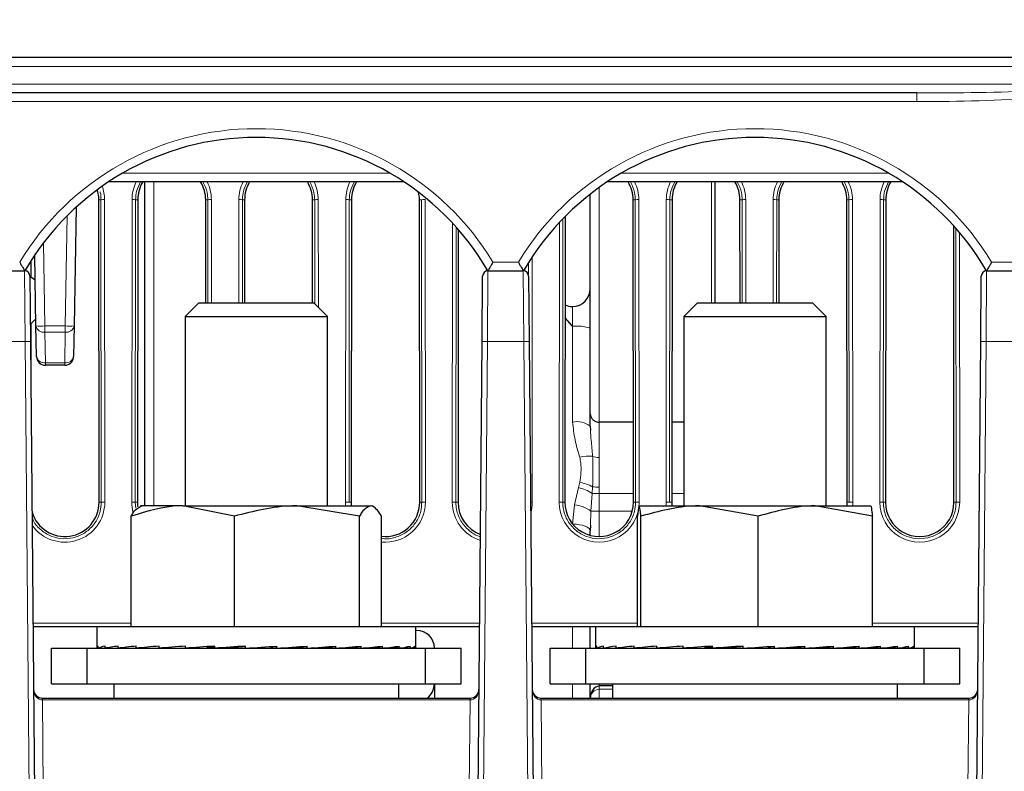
# Paper-space layout 'Blatt3' of a CAD drawing. Header units: millimetres. Extents: x 5 to 418, y 2 to 292.
# Tile 37 of 43: x 256 to 293, y 167 to 195. Entities that reach past the tile are written whole.
import ezdxf

# ---------------------------------------------------------------- set-up
doc = ezdxf.new("R2010")
doc.units = ezdxf.units.MM
doc.layers.add('SLD-0', color=7, linetype='Continuous')
doc.styles.add('SLDTEXTSTYLE1', font='TXT', dxfattribs={"width": 0.605})
doc.dimstyles.new('SLDDIMSTYLE6', dxfattribs={"dimtxt": 3.5, "dimasz": 3.302, "dimexe": 0, "dimexo": 0.0625, "dimgap": 0.875, "dimtad": 1, "dimlfac": 1.5, "dimrnd": 1e-09, "dimzin": 12, "dimdsep": 46, "dimtxsty": 'SLDTEXTSTYLE1', "dimsah": 1, "dimcen": 0.09, "dimadec": 0, "dimazin": 3, "dimtfac": 1, "dimtofl": 0, "dimtmove": 0, "dimatfit": 3, "dimfxl": 1, "dimfrac": 2, "dimtolj": 1, "dimtzin": 12, "dimarcsym": 0})

# ---------------------------------------------------------------- blocks, each defined once
blk = doc.blocks.new('_D_13')
at = {"layer": 'SLD-0', "color": 7}
for p, q in [((137.961, 136.665), (137.961, 269.457)), ((327.961, 136.665), (327.961, 269.457)), ((137.961, 268.457), (327.961, 268.457))]:
    blk.add_line(p, q, dxfattribs=at)
for points in [[(137.961, 268.457), (141.263, 267.949), (141.263, 268.965)], [(327.961, 268.457), (324.659, 268.965), (324.659, 267.949)]]:
    blk.add_solid(points, dxfattribs=at)
at = {"layer": 'SLD-0', "color": 7, "insert": (228.95, 272.969), "char_height": 3.5, "attachment_point": 1, "style": 'SLDTEXTSTYLE1'}
blk.add_mtext('285', dxfattribs=at)

psp = doc.layouts.new('Blatt3')

# ---------------------------------------------------------------- linework, layer by layer
at = {"color": 7, "linetype": 'Continuous', "lineweight": 25}
for p, q in [((169.8997, 193.9979), (296.0214, 193.9979)), ((289.5224, 192.6645), (176.3988, 192.6645)), ((270.325, 189.3312), (259.2628, 189.3312)), ((260.6272, 177.1979), (260.6272, 189.3312)), ((288.9916, 189.3312), (277.9295, 189.3312)), ((281.9606, 189.3312), (281.9606, 184.7979)), ((277.2939, 180.646), (277.2939, 188.8731)), ((258.0526, 188.3879), (257.9749, 183.9357)), ((258.9093, 177.3312), (258.899, 188.6645)), ((260.3555, 188.6645), (260.3451, 177.3312)), ((262.9025, 184.7979), (262.899, 188.6645)), ((264.3555, 188.6645), (264.352, 184.7979)), ((266.9025, 184.7979), (266.899, 188.6645)), ((268.3555, 188.6645), (268.3451, 177.3312)), ((270.9093, 177.3312), (270.899, 188.6645)), ((278.9093, 177.3312), (278.899, 188.6645)), ((280.3555, 188.6645), (280.3451, 177.3312)), ((282.9025, 184.7979), (282.899, 188.6645)), ((284.3555, 188.6645), (284.352, 184.7979)), ((286.9093, 177.3312), (286.899, 188.6645)), ((288.3555, 188.6645), (288.3451, 177.3312)), ((276.3549, 188.0389), (276.3451, 177.3312)), ((290.9093, 177.3312), (290.8999, 187.686)), ((272.3545, 187.5488), (272.3451, 177.3312)), ((256.5463, 183.9357), (256.4999, 186.5931)), ((256.3534, 186.3701), (256.3529, 185.777)), ((254.7985, 185.9979), (256.1227, 185.9979)), ((256.3227, 185.7996), (256.344, 183.3545)), ((256.3227, 185.7977), (256.5161, 185.6648)), ((273.2438, 183.3545), (273.2651, 185.7996)), ((273.4651, 185.9979), (274.7893, 185.9979)), ((274.9893, 185.7996), (275.0107, 183.3545)), ((291.9105, 183.3545), (291.9318, 185.7996)), ((292.1318, 185.9979), (293.456, 185.9979)), ((262.6386, 184.7979), (262.1272, 184.2865)), ((262.6386, 184.7979), (266.9492, 184.7979)), ((267.4606, 184.2865), (266.9492, 184.7979)), ((276.6214, 184.6645), (276.6272, 184.6645)), ((281.3052, 184.7979), (280.7939, 184.2865)), ((281.3052, 184.7979), (285.6159, 184.7979)), ((286.1272, 184.2865), (285.6159, 184.7979)), ((262.1272, 184.2865), (262.1272, 177.1979)), ((262.1272, 184.2865), (267.4606, 184.2865)), ((267.4606, 177.1979), (267.4606, 184.2865)), ((280.7939, 184.2865), (280.7939, 177.1979)), ((280.7939, 184.2865), (286.1272, 184.2865)), ((286.1272, 177.1979), (286.1272, 184.2865)), ((256.5416, 184.2047), (256.3384, 183.9979)), ((256.3513, 184.011), (256.35, 182.665)), ((256.5662, 182.7921), (256.5463, 183.9357)), ((257.9749, 183.9357), (257.9549, 182.7921)), ((276.6331, 183.9314), (276.3515, 184.2405)), ((256.344, 183.3545), (256.6799, 144.8663)), ((272.9079, 144.8663), (273.2438, 183.3545)), ((275.0107, 183.3545), (275.3466, 144.8663)), ((291.5961, 147.3312), (291.9105, 183.3545)), ((257.6216, 182.4645), (256.8995, 182.4645)), ((277.2939, 180.1781), (277.2939, 180.646)), ((278.9066, 180.3312), (277.6272, 180.3312)), ((280.7939, 180.3312), (280.3479, 180.3312)), ((277.2939, 180.1781), (277.3039, 180.0307)), ((262.0401, 177.1979), (260.4631, 177.1979)), ((263.9718, 176.8108), (262.0401, 177.1979)), ((262.0401, 177.1979), (266.3145, 177.1979)), ((268.6573, 176.8108), (266.3145, 177.1979)), ((266.3145, 177.1979), (269.0683, 177.1979)), ((269.1869, 177.1634), (269.1272, 177.1979)), ((279.1272, 177.1979), (279.1259, 177.1971)), ((279.1285, 177.1979), (281.3866, 177.1979)), ((283.5833, 176.8108), (281.3866, 177.1979)), ((281.3866, 177.1979), (285.7187, 177.1979)), ((287.854, 176.8108), (285.7187, 177.1979)), ((285.7187, 177.1979), (287.7926, 177.1979)), ((287.7952, 177.1971), (287.7939, 177.1979)), ((260.1084, 172.6645), (260.1084, 176.8108)), ((263.9718, 172.6645), (263.9718, 176.8108)), ((268.6573, 172.6645), (268.6573, 176.8108)), ((269.4794, 172.6645), (269.4794, 176.8108)), ((279.0672, 172.6645), (279.0672, 176.8108)), ((279.1899, 172.6645), (279.1899, 176.8108)), ((283.5833, 172.6645), (283.5833, 176.8108)), ((287.854, 172.6645), (287.854, 176.8108)), ((277.3011, 176.4741), (277.2939, 176.2614)), ((277.2939, 176.092), (277.2939, 176.2614)), ((258.8272, 172.6645), (256.4373, 172.6645)), ((258.8272, 172.6645), (258.8272, 171.8918)), ((270.7606, 172.6645), (258.8272, 172.6645)), ((270.7606, 171.8918), (270.7606, 172.6645)), ((273.1505, 172.6645), (270.7606, 172.6645)), ((270.7939, 172.5312), (270.7606, 172.5312)), ((277.4939, 172.6645), (275.104, 172.6645)), ((277.2939, 171.8645), (277.2939, 172.6645)), ((277.4939, 172.6645), (277.4939, 171.8945)), ((277.4957, 172.6645), (277.4939, 172.6645)), ((289.4272, 172.6645), (277.4957, 172.6645)), ((289.4272, 171.8945), (289.4272, 172.6645)), ((291.8172, 172.6645), (289.4272, 172.6645)), ((257.1272, 170.5312), (257.1272, 171.8645)), ((257.1272, 171.8645), (258.4606, 171.8645)), ((258.4606, 170.5312), (258.4606, 171.8645)), ((258.4606, 171.8645), (271.1272, 171.8645)), ((258.8406, 171.8645), (258.8772, 171.8648)), ((258.8772, 171.8645), (258.8772, 171.9445)), ((258.8772, 171.8645), (259.1412, 171.8663)), ((259.0328, 171.8645), (259.1412, 171.8653)), ((259.1412, 171.8645), (259.1412, 171.9445)), ((259.1412, 171.8645), (259.6224, 171.8679)), ((259.4463, 171.8645), (259.6224, 171.8659)), ((259.6224, 171.8645), (259.6224, 171.9445)), ((259.6224, 171.8645), (260.3023, 171.8698)), ((260.0654, 171.8645), (260.3023, 171.8665)), ((260.3023, 171.8645), (260.3023, 171.9445)), ((260.3023, 171.8645), (261.1549, 171.8721)), ((260.6032, 171.8672), (260.6032, 171.8645)), ((261.1549, 171.8645), (261.1549, 171.9445)), ((261.1549, 171.8645), (262.1473, 171.8754)), ((262.1473, 171.8645), (262.1473, 171.9445)), ((262.1473, 171.8645), (262.9351, 171.8764)), ((263.2414, 171.8645), (263.2414, 171.9445)), ((263.2414, 171.8645), (263.7035, 171.8764)), ((264.3952, 171.8645), (264.3952, 171.9445)), ((265.335, 171.8764), (265.335, 171.9288)), ((265.5643, 171.8645), (265.335, 171.8764)), ((265.5643, 171.8645), (265.5643, 171.9445)), ((266.1353, 171.8764), (266.1353, 171.9042)), ((266.7038, 171.8645), (266.1353, 171.8764)), ((266.7038, 171.8645), (266.7038, 171.9445)), ((266.8841, 171.8764), (266.8841, 171.8776)), ((267.7699, 171.8645), (266.8841, 171.8764)), ((267.7699, 171.8645), (267.7699, 171.9445)), ((268.7216, 171.8645), (267.8784, 171.8731)), ((268.7216, 171.8645), (268.7216, 171.9445)), ((269.5224, 171.8645), (268.7896, 171.8707)), ((268.9846, 171.8645), (268.9846, 171.8691)), ((269.2855, 171.8645), (268.9846, 171.8672)), ((269.2855, 171.8645), (269.2855, 171.8665)), ((269.5224, 171.8645), (269.5224, 171.9445)), ((269.9654, 171.8645), (269.551, 171.8677)), ((270.1415, 171.8645), (269.561, 171.8689)), ((269.9654, 171.8645), (269.9654, 171.8659)), ((270.1415, 171.8645), (270.1415, 171.9445)), ((270.4467, 171.8645), (270.1549, 171.8666)), ((270.5551, 171.8645), (270.1593, 171.8673)), ((270.4467, 171.8645), (270.4467, 171.8653)), ((270.5551, 171.8645), (270.5551, 171.9445)), ((270.7106, 171.8645), (270.559, 171.8656)), ((270.7472, 171.8645), (270.5598, 171.8658)), ((270.7106, 171.8645), (270.7106, 171.8648)), ((270.7472, 171.8645), (270.7472, 171.9445)), ((271.1272, 170.5312), (271.1272, 171.8645)), ((271.1272, 171.8645), (272.4606, 171.8645)), ((272.4606, 170.5312), (272.4606, 171.8645)), ((275.7939, 170.5312), (275.7939, 171.8645)), ((275.7939, 171.8645), (277.1272, 171.8645)), ((277.1272, 170.5312), (277.1272, 171.8645)), ((277.1272, 171.8645), (289.7939, 171.8645)), ((277.5101, 171.8645), (277.5388, 171.8647)), ((277.5388, 171.8645), (277.5388, 171.9445)), ((277.5388, 171.8645), (277.795, 171.8663)), ((277.7101, 171.8645), (277.795, 171.8651)), ((277.795, 171.8645), (277.795, 171.9445)), ((277.795, 171.8645), (278.269, 171.8679)), ((278.131, 171.8645), (278.269, 171.8656)), ((278.269, 171.8645), (278.269, 171.9445)), ((278.269, 171.8645), (278.9425, 171.8697)), ((278.7568, 171.8645), (278.9425, 171.8661)), ((278.9425, 171.8645), (278.9425, 171.9445)), ((278.9425, 171.8645), (279.7897, 171.872)), ((279.2699, 171.8674), (279.2699, 171.8645)), ((279.7897, 171.8645), (279.7897, 171.9445)), ((279.7897, 171.8645), (280.7778, 171.8753)), ((280.7778, 171.8645), (280.7778, 171.9445)), ((280.7778, 171.8645), (281.5764, 171.8764)), ((281.8691, 171.8645), (281.8691, 171.9445)), ((281.8691, 171.8645), (282.3428, 171.8764)), ((283.0216, 171.8645), (283.0216, 171.9445)), ((283.9735, 171.8764), (283.9735, 171.9296)), ((284.1909, 171.8645), (283.9735, 171.8764)), ((284.1909, 171.8645), (284.1909, 171.9445)), ((284.7751, 171.8764), (284.7751, 171.905)), ((285.3322, 171.8645), (284.7751, 171.8764)), ((285.3322, 171.8645), (285.3322, 171.9445)), ((285.5261, 171.8764), (285.5261, 171.8785)), ((286.4015, 171.8645), (285.5261, 171.8764)), ((286.4015, 171.8645), (286.4015, 171.9445)), ((287.3578, 171.8645), (286.5117, 171.8732)), ((287.3578, 171.8645), (287.3578, 171.9445)), ((288.1643, 171.8645), (287.427, 171.8708)), ((287.6512, 171.8645), (287.6512, 171.8689)), ((287.9786, 171.8645), (287.6512, 171.8674)), ((287.9786, 171.8645), (287.9786, 171.8661)), ((288.1643, 171.8645), (288.1643, 171.9445)), ((288.6521, 171.8645), (288.1959, 171.8681)), ((288.7901, 171.8645), (288.2038, 171.8689)), ((288.6521, 171.8645), (288.6521, 171.8656)), ((288.7901, 171.8645), (288.7901, 171.9445)), ((289.1261, 171.8645), (288.805, 171.8668)), ((289.2111, 171.8645), (288.8085, 171.8673)), ((289.1261, 171.8645), (289.1261, 171.8651)), ((289.2111, 171.8645), (289.2111, 171.9445)), ((289.3824, 171.8645), (289.2155, 171.8657)), ((289.4111, 171.8645), (289.2162, 171.8659)), ((289.3824, 171.8645), (289.3824, 171.8647)), ((289.4111, 171.8645), (289.4111, 171.9445)), ((289.7939, 170.5312), (289.7939, 171.8645)), ((289.7939, 171.8645), (291.1272, 171.8645)), ((291.1272, 170.5312), (291.1272, 171.8645)), ((257.1272, 170.5312), (258.4606, 170.5312)), ((258.4606, 170.5312), (271.1272, 170.5312)), ((259.4606, 170.5312), (259.4606, 169.9979)), ((270.1272, 169.9979), (270.1272, 170.5312)), ((271.1272, 170.5312), (272.4606, 170.5312)), ((271.4606, 170.5312), (271.4606, 169.9979)), ((275.7939, 170.5312), (277.1272, 170.5312)), ((277.1272, 170.5312), (289.7939, 170.5312)), ((277.2939, 169.9979), (277.2939, 170.5312)), ((278.1272, 170.4598), (277.6272, 170.4598)), ((278.1272, 170.5312), (278.1272, 169.9979)), ((288.7939, 169.9979), (288.7939, 170.5312)), ((289.7939, 170.5312), (291.1272, 170.5312)), ((256.791, 169.9979), (256.7927, 169.9979)), ((256.7927, 169.9979), (272.7951, 169.9979)), ((272.7951, 169.9264), (272.7951, 169.9979)), ((272.7951, 169.9979), (272.7968, 169.9979)), ((275.4577, 169.9979), (275.4593, 169.9979)), ((275.4593, 169.9979), (291.4618, 169.9979)), ((291.4618, 169.9264), (291.4618, 169.9979)), ((291.4618, 169.9979), (291.4635, 169.9979))]:
    psp.add_line(p, q, dxfattribs=at)
at = {"color": 7, "linetype": 'Continuous', "lineweight": 18}
for p, q in [((296.0565, 193.6587), (169.8647, 193.6587)), ((169.8653, 192.9921), (296.0559, 192.9921)), ((289.5224, 192.6645), (289.5224, 192.337)), ((289.5224, 192.337), (176.3988, 192.337)), ((259.792, 189.6587), (269.7959, 189.6587)), ((278.4586, 189.6587), (288.4625, 189.6587)), ((260.9577, 189.3312), (260.9577, 177.1979)), ((277.6272, 189.1228), (277.6272, 180.3312)), ((281.8272, 184.7979), (281.8272, 189.3312)), ((258.899, 188.6645), (258.9797, 188.6645)), ((258.9901, 177.3312), (258.9797, 188.6645)), ((259.1128, 188.6669), (259.1232, 177.3335)), ((260.1313, 177.3335), (260.1416, 188.6669)), ((260.2748, 188.6645), (260.2644, 177.3312)), ((260.3555, 188.6645), (260.2748, 188.6645)), ((262.899, 188.6645), (262.9797, 188.6645)), ((262.9832, 184.7979), (262.9797, 188.6645)), ((263.1128, 188.6669), (263.1164, 184.7979)), ((264.1381, 184.7979), (264.1416, 188.6669)), ((264.2748, 188.6645), (264.2713, 184.7979)), ((264.3555, 188.6645), (264.2748, 188.6645)), ((266.899, 188.6645), (266.9797, 188.6645)), ((266.9833, 184.7639), (266.9797, 188.6645)), ((267.1128, 188.6669), (267.1165, 184.6306)), ((268.1313, 177.3335), (268.1416, 188.6669)), ((268.2748, 188.6645), (268.2644, 177.3312)), ((268.3555, 188.6645), (268.2748, 188.6645)), ((270.899, 188.6645), (270.9797, 188.6645)), ((270.9901, 177.3312), (270.9797, 188.6645)), ((271.1128, 188.6669), (271.1232, 177.3335)), ((278.899, 188.6645), (278.9797, 188.6645)), ((278.9901, 177.3312), (278.9797, 188.6645)), ((279.1128, 188.6669), (279.1232, 177.3335)), ((280.1313, 177.3335), (280.1416, 188.6669)), ((280.2748, 188.6645), (280.2644, 177.3312)), ((280.3555, 188.6645), (280.2748, 188.6645)), ((282.899, 188.6645), (282.9797, 188.6645)), ((282.9832, 184.7979), (282.9797, 188.6645)), ((283.1128, 188.6669), (283.1164, 184.7979)), ((284.1381, 184.7979), (284.1416, 188.6669)), ((284.2748, 188.6645), (284.2713, 184.7979)), ((284.3555, 188.6645), (284.2748, 188.6645)), ((286.899, 188.6645), (286.9797, 188.6645)), ((286.9901, 177.3312), (286.9797, 188.6645)), ((287.1128, 188.6669), (287.1232, 177.3335)), ((288.1313, 177.3335), (288.1416, 188.6669)), ((288.2748, 188.6645), (288.2644, 177.3312)), ((288.3555, 188.6645), (288.2748, 188.6645)), ((257.6416, 183.9357), (257.7137, 188.0644)), ((272.1313, 177.3335), (272.1408, 187.7871)), ((272.2739, 187.6405), (272.2644, 177.3312)), ((276.1313, 177.3335), (276.1409, 187.8164)), ((276.2741, 187.9565), (276.2644, 177.3312)), ((290.9901, 177.3312), (290.9807, 187.5951)), ((291.114, 187.4403), (291.1232, 177.3335)), ((256.8252, 187.0467), (256.8796, 183.9357)), ((275.1148, 186.5158), (275.1232, 177.3335)), ((273.6508, 186.3254), (274.6037, 186.3254)), ((274.9823, 185.8506), (274.9818, 186.3097)), ((292.3175, 186.3254), (293.2704, 186.3254)), ((256.144, 183.3545), (256.1227, 185.9979)), ((273.4651, 185.9979), (273.4438, 183.3545)), ((274.8107, 183.3545), (274.7893, 185.9979)), ((292.1318, 185.9979), (292.1105, 183.3545)), ((256.8796, 183.9357), (257.6416, 183.9357)), ((256.8796, 183.7018), (256.8796, 183.9357)), ((257.6416, 183.7018), (257.6416, 183.9357)), ((276.6331, 180.3375), (276.6331, 183.9314)), ((257.6416, 183.7018), (256.8796, 183.7018)), ((256.8796, 183.7018), (256.8995, 182.5581)), ((257.6216, 182.5581), (257.6416, 183.7018)), ((256.144, 183.3545), (254.7771, 183.3545)), ((256.4799, 144.8663), (256.144, 183.3545)), ((273.4438, 183.3545), (273.1079, 144.8663)), ((274.8107, 183.3545), (273.4438, 183.3545)), ((275.1466, 144.8663), (274.8107, 183.3545)), ((292.1105, 183.3545), (291.7961, 147.3312)), ((293.4774, 183.3545), (292.1105, 183.3545)), ((256.8995, 182.5581), (257.6216, 182.5581)), ((256.8995, 182.4645), (256.8995, 182.5581)), ((257.6216, 182.4645), (257.6216, 182.5581)), ((277.6272, 180.3312), (277.6272, 179.0073)), ((276.8496, 177.8827), (276.9025, 178.0825)), ((276.708, 177.2316), (276.8496, 177.8827)), ((277.3661, 177.6645), (277.3189, 176.9979)), ((277.3837, 177.9094), (277.3661, 177.6645)), ((277.6272, 177.6645), (277.3661, 177.6645)), ((277.6272, 177.9001), (277.6272, 177.6645)), ((277.6272, 177.6645), (278.909, 177.6645)), ((277.6272, 177.6645), (277.6272, 176.9979)), ((280.3455, 177.6645), (280.7939, 177.6645)), ((258.9093, 177.3312), (258.9901, 177.3312)), ((260.2644, 177.3312), (260.2856, 177.1149)), ((260.3451, 177.3312), (260.2644, 177.3312)), ((268.3451, 177.3312), (268.2644, 177.3312)), ((270.9093, 177.3312), (270.9901, 177.3312)), ((272.3451, 177.3312), (272.2644, 177.3312)), ((276.3451, 177.3312), (276.2644, 177.3312)), ((278.9093, 177.3312), (278.9901, 177.3312)), ((280.3451, 177.3312), (280.2644, 177.3312)), ((286.9093, 177.3312), (286.9901, 177.3312)), ((288.3451, 177.3312), (288.2644, 177.3312)), ((290.9093, 177.3312), (290.9901, 177.3312)), ((276.6331, 176.5123), (276.708, 177.2316)), ((277.3189, 176.9979), (277.3011, 176.4741)), ((277.3189, 176.9979), (277.6272, 176.9979)), ((277.6272, 176.9979), (277.6272, 176.0479)), ((277.6272, 176.9979), (278.8656, 176.9979)), ((256.4361, 172.8002), (260.1084, 172.8002)), ((269.4794, 172.8002), (273.1517, 172.8002)), ((275.1028, 172.8002), (279.0672, 172.8002)), ((276.6331, 171.8645), (276.6331, 172.6645)), ((287.854, 172.8002), (291.8184, 172.8002)), ((277.6272, 171.8651), (277.6272, 171.8645)), ((276.6331, 169.9979), (276.6331, 170.5312)), ((277.6272, 170.5312), (277.6272, 170.4598)), ((277.6272, 170.3264), (277.6272, 170.4598)), ((278.1272, 170.3264), (277.6272, 170.3264)), ((277.6272, 170.3264), (277.6272, 169.9979)), ((256.7927, 169.9264), (256.7927, 169.9979)), ((256.7927, 169.9264), (256.8216, 166.6139)), ((272.7951, 169.9264), (256.7927, 169.9264)), ((272.7662, 166.6139), (272.7951, 169.9264)), ((275.4593, 169.9264), (275.4593, 169.9979)), ((275.4593, 169.9264), (275.4882, 166.6139)), ((291.4618, 169.9264), (275.4593, 169.9264)), ((291.4329, 166.6139), (291.4618, 169.9264))]:
    psp.add_line(p, q, dxfattribs=at)
at = {"color": 7, "linetype": 'Continuous', "lineweight": 18, "flags": 128}
psp.add_lwpolyline([(277.2939, 176.2614), (277.2812, 176.3101), (277.2437, 176.3569), (277.1828, 176.4001), (277.1007, 176.438), (277.0006, 176.4693), (276.8864, 176.4926), (276.7623, 176.5071), (276.6331, 176.5123)], dxfattribs=at)
at = {"color": 7, "linetype": 'Continuous', "lineweight": 18}
for centre, radius, start, end in [((264.7939, 180.9809), 10.3444, 31.10772, 148.89228), ((283.4606, 180.9809), 10.3444, 31.10772, 148.89228), ((257.6272, 188.6655), 1.4856, 0.05241, 19.79496), ((261.6272, 188.6655), 1.4856, 153.37805, 179.94759), ((261.6272, 188.6655), 1.4856, 0.05241, 26.62195), ((265.6272, 188.6655), 1.4856, 153.37805, 179.94759), ((265.6272, 188.6655), 1.4856, 0.05241, 26.62195), ((269.6272, 188.6655), 1.4856, 153.37805, 179.94759), ((277.6272, 188.6655), 1.4856, 0.05241, 26.62195), ((281.6272, 188.6655), 1.4856, 153.37805, 179.94759), ((281.6272, 188.6655), 1.4856, 0.05241, 26.62195), ((285.6272, 188.6655), 1.4856, 153.37805, 179.94759), ((285.6272, 188.6655), 1.4856, 0.05241, 26.62195), ((289.6272, 188.6655), 1.4856, 153.37805, 179.94759), ((259.0838, 186.517), 2.15, 89.22651, 92.77593), ((260.1707, 186.517), 2.15, 87.22407, 90.77349), ((263.0838, 186.517), 2.15, 89.22651, 92.77593), ((264.1707, 186.517), 2.15, 87.22407, 90.77349), ((267.0838, 186.517), 2.15, 89.22651, 92.77593), ((268.1707, 186.517), 2.15, 87.22407, 90.77349), ((271.0838, 186.517), 2.15, 89.22651, 92.77593), ((279.0838, 186.517), 2.15, 89.22651, 92.77593), ((280.1707, 186.517), 2.15, 87.22407, 90.77349), ((283.0838, 186.517), 2.15, 89.22651, 92.77593), ((284.1707, 186.517), 2.15, 87.22407, 90.77349), ((287.0838, 186.517), 2.15, 89.22651, 92.77593), ((288.1707, 186.517), 2.15, 87.22407, 90.77349), ((256.7129, 188.7116), 4.7788, 268.00162, 271.99838), ((256.8372, 183.9958), 0.2971, 191.66458, 278.19814), ((257.8082, 188.7116), 4.7788, 268.00162, 271.99838), ((257.684, 183.9958), 0.2971, 261.80186, 348.33542), ((276.7973, 182.3868), 1.5459, 71.26331, 95.96706), ((256.244, 177.6245), 5.7308, 89.0002, 90.9998), ((273.3438, 177.6245), 5.7308, 89.0002, 90.9998), ((274.9107, 177.6245), 5.7308, 89.0002, 90.9998), ((292.0105, 177.6245), 5.7308, 89.0002, 90.9998), ((256.8572, 182.8521), 0.2971, 191.66458, 278.19814), ((257.664, 182.8521), 0.2971, 261.80186, 348.33542), ((276.7876, 179.5286), 0.8235, 52.0635, 100.81594), ((277.2697, 177.4533), 1.6113, 85.94142, 103.17298), ((277.6152, 179.5356), 0.5285, 244.02776, 271.31059), ((276.5737, 176.4134), 1.7012, 61.56757, 78.85814), ((276.4954, 176.3234), 1.599, 57.00809, 77.20292), ((277.6112, 180.6613), 2.7613, 265.27498, 270.33337), ((257.6272, 177.3322), 1.496, 215.1511, 0.05241), ((259.0942, 175.1837), 2.15, 89.22651, 92.77593), ((260.1603, 175.1837), 2.15, 87.22407, 90.77349), ((261.6272, 177.3322), 1.496, 179.94759, 194.25361), ((268.1603, 175.1837), 2.15, 87.22407, 90.77349), ((269.6272, 177.3322), 1.496, 179.94759, 185.15034), ((269.6272, 177.3322), 1.496, 264.32901, 0.05241), ((271.0942, 175.1837), 2.15, 89.22651, 92.77593), ((272.1603, 175.1837), 2.15, 87.22407, 90.77349), ((273.6272, 177.3322), 1.496, 179.94759, 252.55606), ((275.1278, 170.5031), 6.8304, 90.03844, 90.54157), ((273.6272, 177.3322), 1.496, 344.21432, 0.05241), ((276.1603, 175.1837), 2.15, 87.22407, 90.77349), ((277.6272, 177.3322), 1.496, 179.94759, 0.05241), ((279.0942, 175.1837), 2.15, 89.22651, 92.77593), ((280.1603, 175.1837), 2.15, 87.22407, 90.77349), ((281.6272, 177.3322), 1.496, 179.94759, 185.15034), ((287.0942, 175.1837), 2.15, 89.22651, 92.77593), ((285.6272, 177.3322), 1.496, 354.84966, 0.05241), ((288.1603, 175.1837), 2.15, 87.22407, 90.77349), ((289.6272, 177.3322), 1.496, 179.94759, 0.05241), ((291.0942, 175.1837), 2.15, 89.22651, 92.77593), ((276.6248, 176.0989), 1.1358, 52.32884, 85.79743), ((275.6389, 169.9373), 2.8427, 178.78001, 180.21999), ((294.3056, 169.9373), 2.8427, 178.78001, 180.21999)]:
    psp.add_arc(centre, radius, start, end, dxfattribs=at)
at = {"color": 7, "linetype": 'Continuous', "lineweight": 25}
for centre, radius, start, end in [((264.7939, 180.9868), 10.0111, 30.03672, 149.96328), ((283.4606, 180.9868), 10.0111, 30.03672, 149.96328), ((261.6272, 188.6634), 1.2717, 148.32248, 179.94759), ((261.6272, 188.6634), 1.2717, 0.05241, 31.67752), ((265.6272, 188.6634), 1.2717, 148.32248, 179.94759), ((265.6272, 188.6634), 1.2717, 0.05241, 31.67752), ((269.6272, 188.6634), 1.2717, 148.32248, 179.94759), ((277.6272, 188.6634), 1.2717, 0.05241, 31.67752), ((281.6272, 188.6634), 1.2717, 148.32248, 179.94759), ((281.6272, 188.6634), 1.2717, 0.05241, 31.67752), ((285.6272, 188.6634), 1.2717, 148.32248, 179.94759), ((285.6272, 188.6634), 1.2717, 0.05241, 31.67752), ((289.6272, 188.6634), 1.2717, 148.32248, 179.94759), ((257.6272, 188.6634), 1.2717, 0.05241, 17.08717), ((269.6272, 188.6634), 1.2717, 0.05241, 12.79989), ((256.1227, 185.7979), 0.2, 0.5, 90), ((256.459, 185.905), 0.3333, 149.65827, 163.80146), ((273.4651, 185.7979), 0.2, 90, 179.5), ((273.1288, 185.905), 0.3333, 16.20309, 30.37252), ((274.7893, 185.7979), 0.2, 0.5, 90), ((275.1257, 185.905), 0.3333, 149.55358, 163.80146), ((292.1318, 185.7979), 0.2, 90, 179.5), ((291.7955, 185.905), 0.3333, 16.20309, 30.44767), ((276.6272, 185.3312), 0.6667, 270, 0), ((276.6214, 185.3312), 0.6667, 246.15235, 270), ((256.8995, 182.7979), 0.3333, 181, 270), ((257.6216, 182.7979), 0.3333, 270, 359), ((257.6272, 177.33), 1.2821, 196.79221, 0.05241), ((261.6272, 177.33), 1.2821, 179.94759, 186.98591), ((269.6272, 177.33), 1.2821, 179.94759, 185.91667), ((269.6272, 177.33), 1.2821, 263.37907, 0.05241), ((273.6272, 177.33), 1.2821, 179.94759, 249.61906), ((277.6272, 177.33), 1.2821, 179.94759, 0.05241), ((281.6272, 177.33), 1.2821, 179.94759, 185.91667), ((285.6272, 177.33), 1.2821, 354.08333, 0.05241), ((289.6272, 177.33), 1.2821, 179.94759, 0.05241), ((270.7939, 171.8645), 0.6667, 0, 90), ((256.791, 170.3312), 0.3333, 180.5, 270), ((270.7939, 170.5312), 0.6667, 306.8699, 0), ((272.7968, 170.3312), 0.3333, 270, 359.5), ((275.4577, 170.3312), 0.3333, 180.5, 270), ((291.4635, 170.3312), 0.3333, 270, 359.5), ((253.9489, 169.9373), 2.8427, 359.78001, 1.21999), ((272.6156, 169.9373), 2.8427, 359.78001, 1.21999)]:
    psp.add_arc(centre, radius, start, end, dxfattribs=at)
for centre, major_axis, ratio, start_param, end_param in [((264.7939, 171.9045), (5.9667, 0.0128), 0.0683615, 3.0119747, 3.2083242), ((264.7939, 171.9045), (5.9667, 0.0925), 0.0666148, 2.8147393, 3.0110889), ((264.7939, 171.9045), (5.9667, 0.1685), 0.0622895, 2.6176631, 2.8140126), ((264.7939, 171.9045), (5.9667, 0.238), 0.0555636, 2.420857, 2.6172066), ((264.7939, 171.9045), (5.9667, 0.2981), 0.0467094, 2.2243898, 2.4207394), ((264.7939, 171.9045), (5.9667, 0.3467), 0.0360786, 2.0282776, 2.2246272), ((264.7939, 171.9045), (5.9667, 0.382), 0.024085, 1.8324827, 2.0288322), ((264.7939, 171.9045), (4.1907, 0.2683), 0.024085, 1.9487704, 2.0288322), ((264.7939, 171.9045), (5.9667, 0.4026), 0.0111868, 1.6369201, 1.8332696), ((264.7939, 171.9045), (4.1907, 0.2828), 0.0111868, 1.6653363, 1.8332696), ((264.7939, 171.9045), (5.9667, 0.4079), 0.0021302, 4.6453648, 4.8417143), ((264.7939, 171.9045), (5.9667, 0.3977), 0.0153675, 4.8408358, 5.0371853), ((264.7939, 171.9045), (5.9667, 0.3722), 0.0280292, 5.0364608, 5.2328103), ((264.7939, 171.9045), (5.9667, 0.3326), 0.0396363, 5.2323497, 5.4286993), ((264.7939, 171.9045), (5.9667, 0.2801), 0.0497431, 5.4285735, 5.6249231), ((264.7939, 171.9045), (5.9667, 0.2167), 0.0579536, 5.6251531, 5.8215026), ((264.7939, 171.9045), (5.9667, 0.1449), 0.0639395, 5.822055, 6.0184046), ((264.7939, 171.9045), (5.9667, 0.0674), 0.0674572, 6.0191957, 6.2155452), ((264.7939, 171.9045), (5.9667, -0.0128), 0.0683615, 6.2164537, 6.2833323), ((283.4606, 171.9045), (5.9667, 0.0101), 0.0683745, 3.0187674, 3.2151169), ((283.4606, 171.9045), (5.9667, 0.0898), 0.0667185, 2.8215289, 3.0178784), ((283.4606, 171.9045), (5.9667, 0.166), 0.0624797, 2.6244451, 2.8207946), ((283.4606, 171.9045), (5.9667, 0.2357), 0.0558324, 2.4276283, 2.6239779), ((283.4606, 171.9045), (5.9667, 0.2962), 0.0470461, 2.2311489, 2.4274984), ((283.4606, 171.9045), (5.9667, 0.3452), 0.0364699, 2.0350248, 2.2313743), ((283.4606, 171.9045), (5.9667, 0.381), 0.0245158, 1.83922, 2.0355696), ((283.4606, 171.9045), (4.1907, 0.2676), 0.0245158, 1.9587645, 2.0355696), ((283.4606, 171.9045), (5.9667, 0.4021), 0.0116407, 1.6436513, 1.8400008), ((283.4606, 171.9045), (4.1907, 0.2824), 0.0116407, 1.6749574, 1.8400008), ((283.4606, 171.9045), (5.9667, 0.408), 0.0016701, 4.6386353, 4.8349848), ((283.4606, 171.9045), (5.9667, 0.3983), 0.0149185, 4.8341032, 5.0304528), ((283.4606, 171.9045), (5.9667, 0.3734), 0.027608, 5.0297209, 5.2260705), ((283.4606, 171.9045), (5.9667, 0.3342), 0.0392591, 5.2255993, 5.4219489), ((283.4606, 171.9045), (5.9667, 0.2821), 0.0494245, 5.421811, 5.6181605), ((283.4606, 171.9045), (5.9667, 0.2191), 0.0577062, 5.6183785, 5.8147281), ((283.4606, 171.9045), (5.9667, 0.1475), 0.0637733, 5.8152705, 6.01162), ((283.4606, 171.9045), (5.9667, 0.0701), 0.067379, 6.0124047, 6.2087543), ((283.4606, 171.9045), (5.9667, -0.0101), 0.0683745, 6.2096611, 6.2833006), ((277.6272, 169.98), (0, 0.4619), 0.7216878, 0, 1.5707963)]:
    psp.add_ellipse(centre, major_axis=major_axis, ratio=ratio, start_param=start_param, end_param=end_param, dxfattribs=at)
at = {"color": 7, "linetype": 'Continuous', "lineweight": 18}
for centre, major_axis, ratio, start_param, end_param in [((256.791, 170.3312), (-0.0035, 0.4048), 0.8234953, 1.5707963, 3.132866), ((272.7968, 170.3312), (0.0035, 0.4048), 0.8234953, 3.1503193, 4.712389), ((275.4577, 170.3312), (-0.0035, 0.4048), 0.8234953, 1.5707963, 3.132866), ((277.6272, 169.98), (0, 0.3464), 0.9622504, 0, 1.5707963), ((291.4635, 170.3312), (0.0035, 0.4048), 0.8234953, 3.1503193, 4.712389), ((256.7957, 169.7979), (0.3334, -0.0026), 0.3855756, 1.5827298, 1.5858471), ((272.7921, 169.7979), (0.3334, 0.0026), 0.3855756, 1.5557455, 1.5588629), ((275.4623, 169.7979), (0.3334, -0.0026), 0.3855756, 1.5827298, 1.5858471), ((291.4588, 169.7979), (0.3334, 0.0026), 0.3855756, 1.5557455, 1.5588629)]:
    psp.add_ellipse(centre, major_axis=major_axis, ratio=ratio, start_param=start_param, end_param=end_param, dxfattribs=at)
for points, knots in [([(296.0559, 192.9921), (296.0556, 192.9899), (296.055, 192.9849), (296.0479, 192.9738), (296.0243, 192.9567), (295.9166, 192.9155), (295.4446, 192.8389), (293.5064, 192.6964), (291.4348, 192.6677), (289.7348, 192.6649), (289.5224, 192.6645)], [0, 0, 0, 0, 0.001002, 0.0022535, 0.0058552, 0.014075, 0.0546851, 0.2232057, 0.9029436, 1, 1, 1, 1]), ([(296.0909, 192.9921), (296.0898, 192.9828), (296.0871, 192.9617), (296.0621, 192.925), (295.9608, 192.8439), (295.4842, 192.685), (293.5411, 192.4058), (291.4456, 192.3432), (289.7357, 192.3377), (289.5224, 192.337)], [0, 0, 0, 0, 0.0041607, 0.0094589, 0.0193629, 0.0621266, 0.2310533, 0.9040576, 1, 1, 1, 1]), ([(260.4642, 189.3312), (260.4051, 189.2196), (260.2943, 189.0105), (260.281, 188.7746), (260.2748, 188.6645)], [0, 0, 0, 0, 0.5333107, 1, 1, 1, 1]), ([(262.9797, 188.6645), (262.9752, 188.7545), (262.9636, 188.9883), (262.8614, 189.2006), (262.7986, 189.3312)], [0, 0, 0, 0, 0.3845587, 1, 1, 1, 1]), ([(264.4642, 189.3312), (264.4051, 189.2196), (264.2943, 189.0105), (264.281, 188.7746), (264.2748, 188.6645)], [0, 0, 0, 0, 0.5333107, 1, 1, 1, 1]), ([(266.9797, 188.6645), (266.9752, 188.7545), (266.9636, 188.9883), (266.8614, 189.2006), (266.7986, 189.3312)], [0, 0, 0, 0, 0.3845587, 1, 1, 1, 1]), ([(268.4642, 189.3312), (268.4051, 189.2196), (268.2943, 189.0105), (268.281, 188.7746), (268.2748, 188.6645)], [0, 0, 0, 0, 0.5333107, 1, 1, 1, 1]), ([(278.9797, 188.6645), (278.9752, 188.7545), (278.9636, 188.9883), (278.8614, 189.2006), (278.7986, 189.3312)], [0, 0, 0, 0, 0.3845587, 1, 1, 1, 1]), ([(280.4642, 189.3312), (280.4051, 189.2196), (280.2943, 189.0105), (280.281, 188.7746), (280.2748, 188.6645)], [0, 0, 0, 0, 0.5333107, 1, 1, 1, 1]), ([(282.9797, 188.6645), (282.9752, 188.7545), (282.9636, 188.9883), (282.8614, 189.2006), (282.7986, 189.3312)], [0, 0, 0, 0, 0.3845587, 1, 1, 1, 1]), ([(284.4642, 189.3312), (284.4051, 189.2196), (284.2943, 189.0105), (284.281, 188.7746), (284.2748, 188.6645)], [0, 0, 0, 0, 0.5333107, 1, 1, 1, 1]), ([(286.9797, 188.6645), (286.9752, 188.7545), (286.9636, 188.9883), (286.8614, 189.2006), (286.7986, 189.3312)], [0, 0, 0, 0, 0.3845587, 1, 1, 1, 1]), ([(288.4642, 189.3312), (288.4051, 189.2196), (288.2943, 189.0105), (288.281, 188.7746), (288.2748, 188.6645)], [0, 0, 0, 0, 0.5333107, 1, 1, 1, 1]), ([(258.9797, 188.6645), (258.981, 188.7558), (258.9825, 188.8593), (258.9445, 188.9534), (258.94, 188.9644)], [0, 0, 0, 0, 0.8825517, 1, 1, 1, 1]), ([(276.6214, 184.6645), (276.6222, 184.657), (276.6238, 184.6419), (276.6277, 184.5259), (276.6307, 184.399), (276.6323, 184.3327)], [0, 0, 0, 0, 0.3230451, 0.6461087, 1, 1, 1, 1]), ([(276.6272, 184.6645), (276.6279, 184.6572), (276.6292, 184.6424), (276.631, 184.5275), (276.6319, 184.4092), (276.6323, 184.3389), (276.6323, 184.3327)], [0, 0, 0, 0, 0.3229164, 0.6458253, 0.9687165, 1, 1, 1, 1]), ([(276.6323, 184.3327), (276.6324, 184.3226), (276.6332, 184.2647), (276.6348, 184.1303), (276.636, 183.9996), (276.6366, 183.9243)], [0, 0, 0, 0, 0.0814998, 0.4707557, 1, 1, 1, 1]), ([(276.6366, 183.9243), (276.6365, 183.9252), (276.6363, 183.9273), (276.6347, 183.9296), (276.6335, 183.9309), (276.6331, 183.9314)], [0, 0, 0, 0, 0.3309511, 0.7622018, 1, 1, 1, 1]), ([(276.9025, 179.0221), (276.8373, 179.236), (276.7068, 179.6646), (276.6577, 180.1129), (276.6331, 180.3375)], [0, 0, 0, 0, 0.4990352, 1, 1, 1, 1]), ([(277.3039, 180.0307), (277.3117, 179.9058), (277.3306, 179.6026), (277.364, 179.2613), (277.3837, 179.0605)], [0, 0, 0, 0, 0.4118954, 1, 1, 1, 1]), ([(276.9025, 178.0825), (276.9357, 178.3242), (276.9789, 178.6386), (276.9168, 178.9501), (276.9025, 179.0221)], [0, 0, 0, 0, 0.768816, 1, 1, 1, 1]), ([(277.3837, 179.0605), (277.3896, 178.8556), (277.4001, 178.4852), (277.3888, 178.0873), (277.3837, 177.9094)], [0, 0, 0, 0, 0.5529391, 1, 1, 1, 1]), ([(277.6272, 179.0073), (277.626, 178.9463), (277.6193, 178.606), (277.6236, 178.2183), (277.6272, 177.9001)], [0, 0, 0, 0, 0.1790906, 1, 1, 1, 1]), ([(256.4014, 176.7739), (256.4173, 176.7275), (256.4826, 176.5361), (256.7388, 176.2702), (257.1328, 176.0306), (257.5926, 175.9416), (258.0534, 176.0079), (258.4675, 176.2236), (258.7843, 176.5638), (258.9628, 176.9533), (258.9819, 177.2187), (258.9901, 177.3312)], [0, 0, 0, 0, 0.03975339, 0.16391145, 0.28805014, 0.41216675, 0.53626821, 0.66036811, 0.78448072, 0.90861471, 1, 1, 1, 1]), ([(269.4794, 175.9897), (269.5171, 175.9811), (269.704, 175.9386), (270.0547, 176.0156), (270.4672, 176.2216), (270.7844, 176.5644), (270.9628, 176.9532), (270.9819, 177.2187), (270.9901, 177.3312)], [0, 0, 0, 0, 0.0506178, 0.2510483, 0.4514763, 0.6519248, 0.8524079, 1, 1, 1, 1]), ([(272.2644, 177.3312), (272.2696, 177.2419), (272.2837, 177), (272.4319, 176.6209), (272.7345, 176.2777), (273.0056, 176.0807), (273.1679, 176.0508), (273.18, 176.0485)], [0, 0, 0, 0, 0.1596893, 0.43247338, 0.70525146, 0.97798701, 1, 1, 1, 1]), ([(276.2644, 177.3312), (276.2696, 177.2418), (276.2836, 176.9997), (276.4326, 176.6236), (276.732, 176.2676), (277.1346, 176.0313), (277.5921, 175.9414), (278.0535, 176.008), (278.4675, 176.2236), (278.7843, 176.5638), (278.9628, 176.9533), (278.9819, 177.2187), (278.9901, 177.3312)], [0, 0, 0, 0, 0.0628165, 0.1701206, 0.2774225, 0.3847075, 0.4919735, 0.5992264, 0.706478, 0.8137405, 0.9210216, 1, 1, 1, 1]), ([(288.2644, 177.3312), (288.2696, 177.2418), (288.2836, 176.9997), (288.4326, 176.6236), (288.732, 176.2676), (289.1346, 176.0313), (289.5921, 175.9414), (290.0535, 176.008), (290.4675, 176.2236), (290.7843, 176.5638), (290.9628, 176.9533), (290.9819, 177.2187), (290.9901, 177.3312)], [0, 0, 0, 0, 0.0628165, 0.1701206, 0.2774225, 0.3847075, 0.4919735, 0.5992264, 0.706478, 0.8137405, 0.9210216, 1, 1, 1, 1])]:
    psp.add_open_spline(points, degree=3, knots=knots, dxfattribs=at)
at = {"color": 7, "linetype": 'Continuous', "lineweight": 25}
for points, knots in [([(255.937, 186.3254), (255.9375, 186.3245), (255.9581, 186.2881), (255.9987, 186.2166), (256.0521, 186.124), (256.0931, 186.0537), (256.1209, 186.007), (256.1251, 186.0009), (256.1272, 185.9979)], [0, 0, 0, 0, 0.005797, 0.2256602, 0.4429351, 0.6353309, 0.8174659, 1, 1, 1, 1]), ([(273.6508, 186.3254), (273.6503, 186.3245), (273.6297, 186.2881), (273.5891, 186.2166), (273.5357, 186.124), (273.4947, 186.0537), (273.4669, 186.007), (273.4627, 186.0009), (273.4606, 185.9979)], [0, 0, 0, 0, 0.00579699, 0.22566016, 0.4429351, 0.63533089, 0.81746589, 1, 1, 1, 1]), ([(274.6037, 186.3254), (274.6042, 186.3245), (274.6248, 186.2881), (274.6654, 186.2166), (274.7187, 186.124), (274.7598, 186.0537), (274.7876, 186.007), (274.7918, 186.0009), (274.7939, 185.9979)], [0, 0, 0, 0, 0.005797, 0.2256602, 0.4429351, 0.6353309, 0.8174659, 1, 1, 1, 1]), ([(292.3175, 186.3254), (292.3169, 186.3245), (292.2964, 186.2881), (292.2558, 186.2166), (292.2024, 186.124), (292.1613, 186.0537), (292.1336, 186.007), (292.1294, 186.0009), (292.1273, 185.9979)], [0, 0, 0, 0, 0.005797, 0.2256602, 0.4429351, 0.6353309, 0.8174659, 1, 1, 1, 1]), ([(277.2939, 180.646), (277.2939, 180.6453), (277.294, 180.6128), (277.3072, 180.5414), (277.3639, 180.4461), (277.4493, 180.3772), (277.5377, 180.3384), (277.5974, 180.3336), (277.6272, 180.3312)], [0, 0, 0, 0, 0.0048073, 0.2353079, 0.5108805, 0.7139135, 0.8566021, 1, 1, 1, 1]), ([(262.0401, 177.1979), (261.9943, 177.1975), (261.342, 177.192), (260.7027, 176.9945), (260.1084, 176.8108)], [0, 0, 0, 0, 0.0702148, 1, 1, 1, 1]), ([(260.1084, 176.8108), (260.1385, 176.862), (260.2724, 177.0899), (260.4116, 177.1507), (260.5195, 177.1979)], [0, 0, 0, 0, 0.2247011, 1, 1, 1, 1]), ([(266.3145, 177.1979), (266.259, 177.1975), (265.4679, 177.192), (264.6926, 176.9945), (263.9718, 176.8108)], [0, 0, 0, 0, 0.0702148, 1, 1, 1, 1]), ([(269.0683, 177.1979), (268.9604, 177.1507), (268.8213, 177.0899), (268.6874, 176.862), (268.6573, 176.8108)], [0, 0, 0, 0, 0.7752989, 1, 1, 1, 1]), ([(269.4794, 176.8108), (269.3768, 176.9673), (269.2412, 177.1739), (269.1021, 177.1932), (269.0683, 177.1979)], [0, 0, 0, 0, 0.75737, 1, 1, 1, 1]), ([(279.1285, 177.1979), (279.1235, 177.1932), (279.1027, 177.1739), (279.0825, 176.9673), (279.0672, 176.8108)], [0, 0, 0, 0, 0.24263, 1, 1, 1, 1]), ([(279.1899, 176.8108), (279.1854, 176.862), (279.1654, 177.0899), (279.1447, 177.1507), (279.1285, 177.1979)], [0, 0, 0, 0, 0.2247011, 1, 1, 1, 1]), ([(281.3866, 177.1979), (281.3345, 177.1975), (280.5927, 177.192), (279.8658, 176.9945), (279.1899, 176.8108)], [0, 0, 0, 0, 0.0702148, 1, 1, 1, 1]), ([(285.7187, 177.1979), (285.668, 177.1975), (284.9469, 177.192), (284.2403, 176.9945), (283.5833, 176.8108)], [0, 0, 0, 0, 0.0702148, 1, 1, 1, 1]), ([(287.7926, 177.1979), (287.8087, 177.1507), (287.8295, 177.0899), (287.8495, 176.862), (287.854, 176.8108)], [0, 0, 0, 0, 0.7752989, 1, 1, 1, 1])]:
    psp.add_open_spline(points, degree=3, knots=knots, dxfattribs=at)

# ---------------------------------------------------------------- dimensions: what is measured, and where the dimension line sits
at = {"layer": 'SLD-0', "color": 7}
dim = psp.add_linear_dim(base=(327.9606, 268.4573), p1=(137.9606, 136.6645), p2=(327.9606, 136.6645), dimstyle='SLDDIMSTYLE6', dxfattribs=at)
dim.commit()
dim.dimension.update_dxf_attribs({"geometry": '_D_13', "text_midpoint": (232.9606, 268.4573), "dimtype": 160})

doc.saveas('drawing.dxf')
